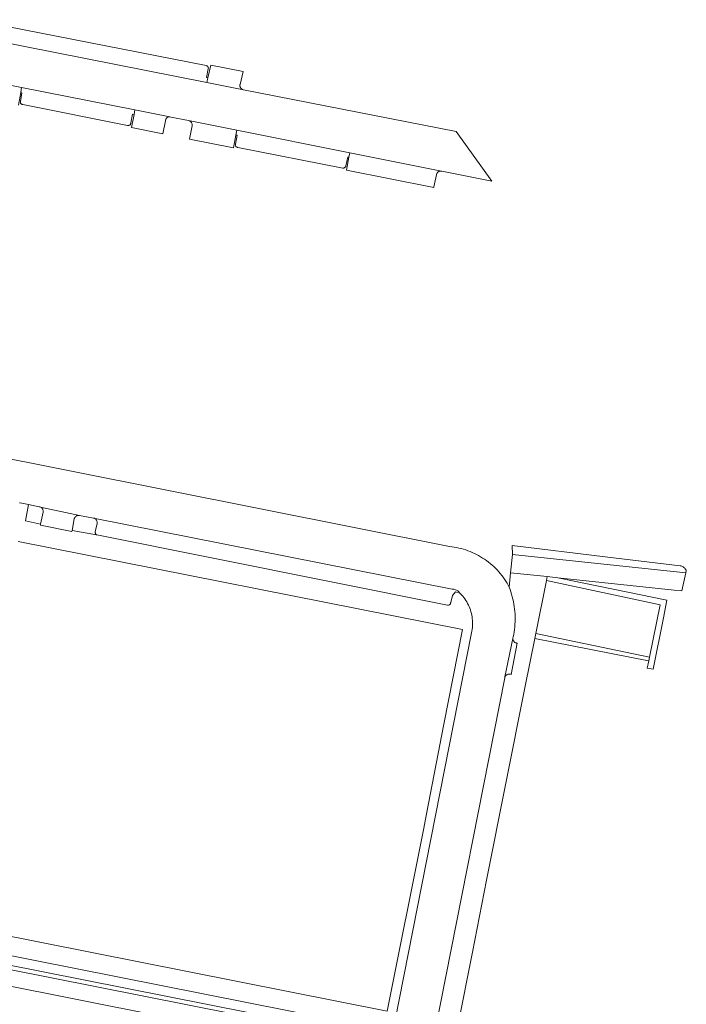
# Model space of a CAD drawing. Extents: x 152825 to 164088, y 457113 to 463005.
# Tile 72 of 256: x 156685 to 156758, y 459096 to 459204. Entities that reach past the tile are written whole.
import ezdxf

# ---------------------------------------------------------------- set-up
doc = ezdxf.new("R2010")
doc.units = 0
doc.header["$LTSCALE"] = 0.5
doc.layers.add('B-PV-VH-ONVERHARD_ZAND-GV', color=251, linetype='CONTINUOUS', lineweight=18)
doc.layers.add('B-PV-VH-OPENVERHARDING_BETONSTRAATSTEEN-GV', color=251, linetype='CONTINUOUS', lineweight=18)

msp = doc.modelspace()

# ---------------------------------------------------------------- linework, layer by layer
at = {"layer": 'B-PV-VH-ONVERHARD_ZAND-GV', "flags": 128}
for points in [[(156739.399, 459146.622), (156739.425, 459145.636), (156758.395, 459143.637), (156758.453, 459143.898), (156758.441, 459143.926), (156758.411, 459143.98), (156758.363, 459144.052), (156758.309, 459144.12), (156758.248, 459144.182), (156758.183, 459144.238), (156758.112, 459144.288), (156758.037, 459144.331), (156757.958, 459144.367), (156757.876, 459144.396), (156757.792, 459144.417), (156749.587, 459145.401)], [(156754.175, 459133.223), (156754.84, 459133.087), (156755.943, 459138.714), (156756.316, 459140.652), (156756.316, 459140.655), (156744.395, 459143.098), (156743.228, 459143.228), (156743.142, 459142.803), (156743.147, 459142.802), (156755.585, 459140.13), (156754.414, 459134.394), (156754.339, 459134.026)], [(156741.982, 459137.015), (156741.867, 459136.442), (156754.327, 459134.028), (156754.339, 459134.026), (156754.414, 459134.394)]]:
    msp.add_lwpolyline(points, close=True, dxfattribs=at)
at = {"layer": 'B-PV-VH-OPENVERHARDING_BETONSTRAATSTEEN-GV', "flags": 128}
for points in [[(156679.542, 459202.543), (156705.983, 459197.316), (156706.082, 459197.816), (156705.952, 459197.855), (156706.136, 459198.824), (156706.14, 459198.874), (156706.135, 459198.923), (156706.123, 459198.972), (156706.103, 459199.018), (156706.077, 459199.06), (156706.043, 459199.097), (156706.005, 459199.128), (156705.962, 459199.153), (156705.915, 459199.171), (156705.895, 459199.176), (156680.36, 459204.198)], [(156674.594, 459198.965), (156685.704, 459196.767), (156698.104, 459194.314), (156701.915, 459193.56), (156702.04, 459193.535), (156703.976, 459193.161), (156709.265, 459192.103), (156721.624, 459189.632), (156731.651, 459187.627), (156731.679, 459187.622), (156737.182, 459186.514), (156733.245, 459191.946), (156709.997, 459196.523), (156705.983, 459197.316), (156679.542, 459202.543)], [(156685.344, 459194.825), (156685.601, 459196.245), (156685.704, 459196.767), (156674.594, 459198.965)], [(156730.975, 459093.55), (156738.586, 459132.16), (156738.59, 459132.181), (156738.608, 459132.241), (156739.476, 459136.447), (156739.481, 459136.509), (156739.509, 459136.637), (156739.562, 459136.909), (156739.608, 459137.183), (156739.645, 459137.458), (156739.675, 459137.734), (156739.697, 459138.01), (156739.71, 459138.287), (156739.716, 459138.564), (156739.714, 459138.842), (156739.703, 459139.119), (156739.685, 459139.396), (156739.659, 459139.672), (156739.624, 459139.947), (156739.582, 459140.221), (156739.532, 459140.494), (156739.474, 459140.765), (156739.409, 459141.034), (156739.335, 459141.302), (156739.254, 459141.567), (156739.165, 459141.83), (156739.069, 459142.09), (156738.959, 459142.296), (156738.83, 459142.519), (156738.694, 459142.738), (156738.552, 459142.953), (156738.403, 459143.164), (156738.248, 459143.37), (156738.087, 459143.57), (156737.919, 459143.766), (156737.745, 459143.956), (156737.566, 459144.141), (156737.38, 459144.321), (156737.19, 459144.494), (156736.994, 459144.661), (156736.793, 459144.823), (156736.587, 459144.978), (156736.376, 459145.126), (156736.161, 459145.268), (156735.942, 459145.403), (156735.718, 459145.531), (156735.49, 459145.653), (156735.259, 459145.767), (156735.025, 459145.874), (156734.787, 459145.973), (156734.546, 459146.065), (156734.303, 459146.15), (156734.057, 459146.227), (156733.809, 459146.296), (156733.558, 459146.358), (156733.306, 459146.412), (156733.053, 459146.458), (156732.798, 459146.496), (156732.542, 459146.526), (156680.686, 459156.844)], [(156685.476, 459151.307), (156685.538, 459151.295), (156686.439, 459151.128), (156687.629, 459150.866), (156687.69, 459150.857), (156687.749, 459150.84), (156692.03, 459149.929), (156693.57, 459149.646), (156732.84, 459141.868), (156732.931, 459141.863), (156733.022, 459141.849), (156733.111, 459141.828), (156733.198, 459141.799), (156733.282, 459141.762), (156733.362, 459141.718), (156733.439, 459141.668), (156733.51, 459141.611), (156733.577, 459141.548), (156733.638, 459141.479), (156733.676, 459141.429), (156733.716, 459141.388), (156733.849, 459141.246), (156733.977, 459141.099), (156734.097, 459140.947), (156734.212, 459140.79), (156734.32, 459140.628), (156734.421, 459140.462), (156734.515, 459140.292), (156734.603, 459140.119), (156734.683, 459139.941), (156734.755, 459139.761), (156734.821, 459139.578), (156734.878, 459139.392), (156734.928, 459139.204), (156734.97, 459139.014), (156735.004, 459138.823), (156735.031, 459138.631), (156735.049, 459138.437), (156735.06, 459138.243), (156735.062, 459138.049), (156735.057, 459137.854), (156735.043, 459137.66), (156735.022, 459137.467), (156734.992, 459137.275), (156734.955, 459137.084), (156726.552, 459094.48)], [(156726.552, 459094.48), (156734.955, 459137.084), (156734.992, 459137.275), (156735.022, 459137.467), (156735.043, 459137.66), (156735.057, 459137.854), (156735.062, 459138.049), (156735.06, 459138.243), (156735.049, 459138.437), (156735.031, 459138.631), (156735.004, 459138.823), (156734.97, 459139.014), (156734.928, 459139.204), (156734.878, 459139.392), (156734.821, 459139.578), (156734.755, 459139.761), (156734.683, 459139.941), (156734.603, 459140.119), (156734.515, 459140.292), (156734.421, 459140.462), (156734.32, 459140.628), (156734.212, 459140.79), (156734.097, 459140.947), (156733.977, 459141.099), (156733.849, 459141.246), (156733.716, 459141.388), (156733.676, 459141.429), (156733.198, 459141.57), (156732.865, 459141.17), (156732.664, 459140.393), (156732.659, 459140.355), (156732.646, 459140.306), (156732.625, 459140.26), (156732.597, 459140.218), (156732.562, 459140.181), (156732.523, 459140.15), (156732.479, 459140.125), (156732.431, 459140.108), (156732.381, 459140.098), (156732.331, 459140.096), (156693.948, 459147.795), (156693.894, 459147.805), (156691.219, 459148.268), (156691.196, 459148.17), (156687.755, 459148.869), (156687.783, 459148.983), (156686.112, 459149.333), (156686.439, 459151.128), (156685.538, 459151.295), (156685.476, 459151.307)], [(156685.336, 459147.076), (156733.968, 459137.424), (156731.923, 459127.066), (156730.013, 459117.279), (156729.707, 459115.709), (156725.727, 459095.647)], [(156733.452, 459094.059), (156735.05, 459102.132), (156736.585, 459110.003), (156740.822, 459131.231), (156741.867, 459136.442), (156741.982, 459137.015), (156743.142, 459142.803), (156743.228, 459143.228), (156739.227, 459143.659), (156739.069, 459142.09), (156739.165, 459141.83), (156739.254, 459141.567), (156739.335, 459141.302), (156739.409, 459141.034), (156739.474, 459140.765), (156739.532, 459140.494), (156739.582, 459140.221), (156739.624, 459139.947), (156739.659, 459139.672), (156739.685, 459139.396), (156739.703, 459139.119), (156739.714, 459138.842), (156739.716, 459138.564), (156739.71, 459138.287), (156739.697, 459138.01), (156739.675, 459137.734), (156739.645, 459137.458), (156739.608, 459137.183), (156739.562, 459136.909), (156739.509, 459136.637), (156739.481, 459136.509), (156739.476, 459136.447), (156739.478, 459136.385), (156739.489, 459136.323), (156739.507, 459136.264), (156739.533, 459136.207), (156739.565, 459136.154), (156739.605, 459136.105), (156739.65, 459136.062), (156739.7, 459136.025), (156739.755, 459135.995), (156739.813, 459135.972), (156739.873, 459135.957), (156739.935, 459135.95), (156739.949, 459135.949), (156739.28, 459132.521), (156739.221, 459132.544), (156739.16, 459132.559), (156739.098, 459132.566), (156739.035, 459132.565), (156738.973, 459132.556), (156738.912, 459132.54), (156738.854, 459132.516), (156738.799, 459132.484), (156738.749, 459132.446), (156738.705, 459132.402), (156738.666, 459132.353), (156738.633, 459132.299), (156738.608, 459132.241), (156738.59, 459132.181), (156738.586, 459132.16), (156730.975, 459093.55)], [(156725.727, 459095.647), (156677.004, 459105.32)], [(156719.071, 459091.515), (156682.938, 459098.677), (156682.877, 459098.689), (156681.909, 459098.881), (156677.299, 459099.805), (156677.237, 459099.814), (156676.519, 459099.954), (156675.269, 459100.195), (156669.827, 459101.266), (156669.763, 459101.275), (156668.558, 459101.532), (156667.69, 459097.165), (156672.483, 459096.212)], [(156682.197, 459102.207), (156719.736, 459094.756)], [(156719.506, 459093.716), (156683.633, 459100.83), (156683.505, 459100.089), (156683.655, 459100.053), (156683.656, 459100.064), (156683.666, 459100.111), (156683.683, 459100.154), (156683.707, 459100.195), (156683.738, 459100.23), (156683.775, 459100.26), (156683.816, 459100.284), (156683.86, 459100.3), (156683.906, 459100.308), (156683.953, 459100.308), (156684, 459100.301), (156719.096, 459093.319)], [(156719.096, 459093.319), (156684, 459100.301)], [(156682.938, 459098.677), (156719.071, 459091.515)]]:
    msp.add_lwpolyline(points, dxfattribs=at)
for points in [[(156706.082, 459197.816), (156705.983, 459197.316), (156709.997, 459196.523), (156709.937, 459196.537), (156709.879, 459196.558), (156709.824, 459196.587), (156709.773, 459196.622), (156709.728, 459196.664), (156709.688, 459196.711), (156709.655, 459196.763), (156709.628, 459196.819), (156709.609, 459196.878), (156709.598, 459196.939), (156709.595, 459197.001), (156709.6, 459197.062), (156709.61, 459197.114), (156709.945, 459198.529), (156706.392, 459199.233)], [(156698.004, 459193.806), (156698.104, 459194.314), (156685.704, 459196.767), (156685.601, 459196.245), (156685.735, 459196.197), (156685.572, 459195.257), (156685.565, 459195.21), (156685.566, 459195.162), (156685.575, 459195.115), (156685.592, 459195.07), (156685.616, 459195.028), (156685.646, 459194.991), (156685.682, 459194.96), (156685.723, 459194.935), (156685.768, 459194.917), (156685.814, 459194.907), (156685.818, 459194.906), (156697.293, 459192.626), (156697.342, 459192.62), (156697.392, 459192.622), (156697.441, 459192.632), (156697.488, 459192.649), (156697.531, 459192.674), (156697.57, 459192.705), (156697.603, 459192.742), (156697.63, 459192.784), (156697.65, 459192.83), (156697.662, 459192.878), (156697.664, 459192.892), (156697.846, 459193.843)], [(156698.104, 459194.314), (156698.004, 459193.806), (156697.711, 459192.388), (156701.165, 459191.69), (156701.437, 459193.127), (156701.444, 459193.187), (156701.458, 459193.245), (156701.48, 459193.301), (156701.509, 459193.354), (156701.545, 459193.402), (156701.587, 459193.445), (156701.635, 459193.482), (156701.687, 459193.513), (156701.742, 459193.536), (156701.8, 459193.552), (156701.86, 459193.56), (156701.915, 459193.56)], [(156709.158, 459191.57), (156709.265, 459192.103), (156703.976, 459193.161), (156704.037, 459193.141), (156704.095, 459193.113), (156704.15, 459193.078), (156704.199, 459193.036), (156704.244, 459192.989), (156704.282, 459192.937), (156704.313, 459192.88), (156704.337, 459192.82), (156704.353, 459192.758), (156704.362, 459192.694), (156704.363, 459192.629), (156704.356, 459192.569), (156704.073, 459191.128), (156708.877, 459190.173)], [(156721.525, 459189.138), (156721.624, 459189.632), (156709.265, 459192.103), (156709.158, 459191.57), (156709.305, 459191.54), (156709.102, 459190.561), (156709.099, 459190.512), (156709.104, 459190.463), (156709.116, 459190.415), (156709.137, 459190.37), (156709.164, 459190.329), (156709.197, 459190.292), (156709.236, 459190.262), (156709.28, 459190.238), (156709.326, 459190.222), (156709.36, 459190.215), (156720.841, 459187.94), (156720.898, 459187.947), (156720.954, 459187.962), (156721.007, 459187.984), (156721.057, 459188.014), (156721.102, 459188.05), (156721.141, 459188.092), (156721.174, 459188.139), (156721.197, 459188.182), (156721.405, 459189.164)], [(156721.624, 459189.632), (156721.525, 459189.138), (156721.242, 459187.724), (156730.809, 459185.821), (156730.831, 459185.913), (156731.101, 459187.231), (156731.116, 459187.292), (156731.139, 459187.35), (156731.168, 459187.405), (156731.205, 459187.455), (156731.248, 459187.501), (156731.296, 459187.54), (156731.349, 459187.573), (156731.405, 459187.6), (156731.465, 459187.618), (156731.526, 459187.629), (156731.589, 459187.632), (156731.651, 459187.627)], [(156692.03, 459149.929), (156687.749, 459150.84), (156687.805, 459150.816), (156687.858, 459150.785), (156687.906, 459150.747), (156687.949, 459150.703), (156687.986, 459150.654), (156688.016, 459150.6), (156688.039, 459150.543), (156688.054, 459150.484), (156688.061, 459150.423), (156688.061, 459150.362), (156688.052, 459150.301), (156687.783, 459148.983), (156687.755, 459148.869), (156691.196, 459148.17), (156691.219, 459148.268), (156691.458, 459149.547), (156691.468, 459149.578), (156691.493, 459149.638), (156691.525, 459149.695), (156691.565, 459149.747), (156691.61, 459149.794), (156691.66, 459149.834), (156691.715, 459149.869), (156691.774, 459149.896), (156691.836, 459149.916), (156691.9, 459149.929), (156691.965, 459149.933)], [(156732.84, 459141.868), (156693.57, 459149.646), (156693.604, 459149.637), (156693.664, 459149.615), (156693.72, 459149.587), (156693.773, 459149.551), (156693.82, 459149.508), (156693.862, 459149.46), (156693.897, 459149.408), (156693.926, 459149.351), (156693.947, 459149.291), (156693.96, 459149.229), (156693.966, 459149.166), (156693.963, 459149.103), (156693.953, 459149.04), (156693.762, 459148.127), (156693.756, 459148.077), (156693.759, 459148.027), (156693.769, 459147.977), (156693.787, 459147.93), (156693.812, 459147.887), (156693.844, 459147.848), (156693.881, 459147.814), (156693.894, 459147.805), (156693.948, 459147.795), (156732.331, 459140.096), (156732.381, 459140.098), (156732.431, 459140.108), (156732.479, 459140.125), (156732.523, 459140.15), (156732.562, 459140.181), (156732.597, 459140.218), (156732.625, 459140.26), (156732.646, 459140.306), (156732.659, 459140.355), (156732.664, 459140.393), (156732.865, 459141.17), (156733.198, 459141.57), (156733.676, 459141.429), (156733.638, 459141.479), (156733.577, 459141.548), (156733.51, 459141.611), (156733.439, 459141.668), (156733.362, 459141.718), (156733.282, 459141.762), (156733.198, 459141.799), (156733.111, 459141.828), (156733.022, 459141.849), (156732.931, 459141.863)], [(156739.227, 459143.659), (156743.228, 459143.228), (156744.395, 459143.098), (156757.117, 459141.754), (156757.962, 459141.678), (156758.395, 459143.637), (156739.425, 459145.636)], [(156739.478, 459136.385), (156739.476, 459136.447), (156738.608, 459132.241), (156738.633, 459132.299), (156738.666, 459132.353), (156738.705, 459132.402), (156738.749, 459132.446), (156738.799, 459132.484), (156738.854, 459132.516), (156738.912, 459132.54), (156738.973, 459132.556), (156739.035, 459132.565), (156739.098, 459132.566), (156739.16, 459132.559), (156739.221, 459132.544), (156739.28, 459132.521), (156739.949, 459135.949), (156739.935, 459135.95), (156739.873, 459135.957), (156739.813, 459135.972), (156739.755, 459135.995), (156739.7, 459136.025), (156739.65, 459136.062), (156739.605, 459136.105), (156739.565, 459136.154), (156739.533, 459136.207), (156739.507, 459136.264), (156739.489, 459136.323)]]:
    msp.add_lwpolyline(points, close=True, dxfattribs=at)

doc.saveas('drawing.dxf')
